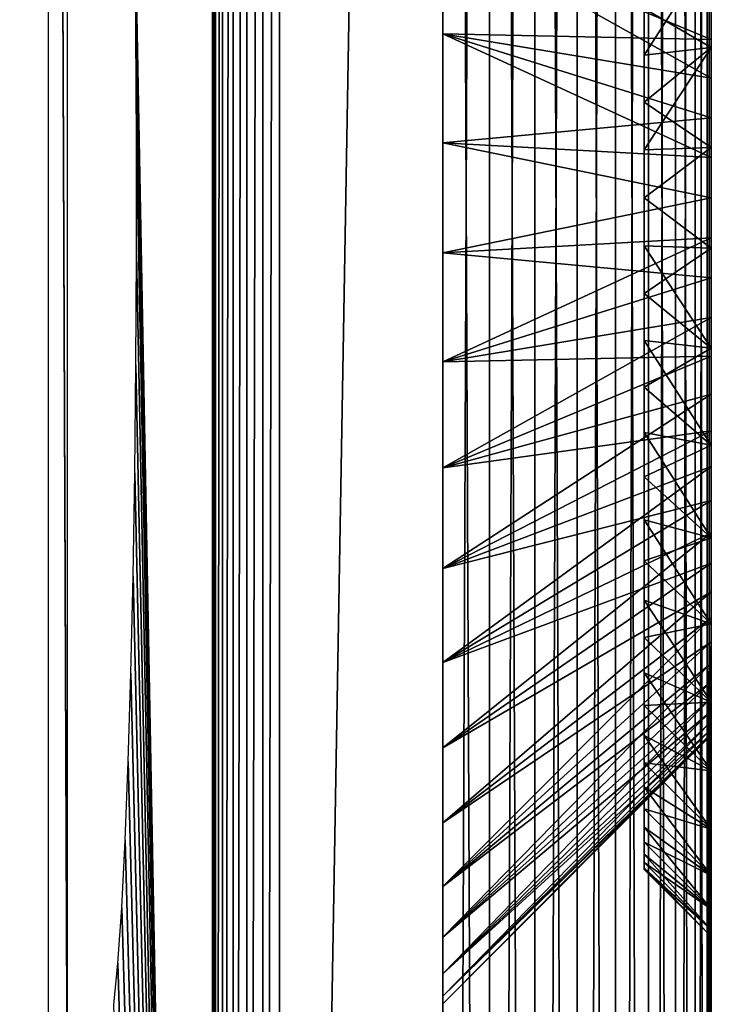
# Model space of a CAD drawing. Header units: millimetres. Extents: x -95 to 95, y -21 to 21.
# Tile 77 of 89: x 92.42 to 95, y -3 to 0.66. Entities that reach past the tile are written whole.
import ezdxf

# ---------------------------------------------------------------- set-up
doc = ezdxf.new("R2010")
doc.units = ezdxf.units.MM
doc.header["$LTSCALE"] = 135.540879
for name, color, linetype in [('1', 7, 'CONTINUOUS'), ('2', 7, 'CONTINUOUS'), ('3', 7, 'CONTINUOUS'), ('30', 7, 'CONTINUOUS'), ('40', 7, 'CONTINUOUS'), ('7', 7, 'CONTINUOUS'), ('78', 7, 'CONTINUOUS'), ('79', 7, 'CONTINUOUS'), ('82', 7, 'CONTINUOUS'), ('83', 7, 'CONTINUOUS'), ('84', 7, 'CONTINUOUS')]:
    doc.layers.add(name, color=color, linetype=linetype)

msp = doc.modelspace()

# ---------------------------------------------------------------- linework, layer by layer
at = {"layer": '1', "color": 7, "linetype": 'Continuous', "true_color": 0xe0f2ff}
for points in [[(94, 21), (94, -21), (93.3921, -14.3518), (94, 21)], [(93.3921, 14.3518), (94, 21), (93.3921, -14.3518), (93.3921, 14.3518)], [(94.1736, 20.9848), (94, -21), (94, 21), (94.1736, 20.9848)], [(94.1736, -20.9848), (94, -21), (94.1736, 20.9848), (94.1736, -20.9848)], [(94.342, 20.9397), (94.1736, -20.9848), (94.1736, 20.9848), (94.342, 20.9397)], [(94.342, -20.9397), (94.1736, -20.9848), (94.342, 20.9397), (94.342, -20.9397)], [(94.5, 20.866), (94.342, -20.9397), (94.342, 20.9397), (94.5, 20.866)], [(94.5, -20.866), (94.342, -20.9397), (94.5, 20.866), (94.5, -20.866)], [(94.6428, 20.766), (94.5, -20.866), (94.5, 20.866), (94.6428, 20.766)], [(94.6428, -20.766), (94.5, -20.866), (94.6428, 20.766), (94.6428, -20.766)], [(94.766, 20.6428), (94.6428, -20.766), (94.6428, 20.766), (94.766, 20.6428)], [(94.766, -20.6428), (94.6428, -20.766), (94.766, 20.6428), (94.766, -20.6428)], [(94.866, 20.5), (94.766, -20.6428), (94.766, 20.6428), (94.866, 20.5)], [(94.866, -20.5), (94.766, -20.6428), (94.866, 20.5), (94.866, -20.5)], [(94.9397, 20.342), (94.866, -20.5), (94.866, 20.5), (94.9397, 20.342)], [(94.9397, -20.342), (94.866, -20.5), (94.9397, 20.342), (94.9397, -20.342)], [(94.9848, 20.1736), (94.9397, -20.342), (94.9397, 20.342), (94.9848, 20.1736)], [(94.9848, -20.1736), (94.9397, -20.342), (94.9848, 20.1736), (94.9848, -20.1736)], [(95, 20), (94.9848, -20.1736), (94.9848, 20.1736), (95, 20)], [(95, -20), (94.9848, -20.1736), (95, 20), (95, -20)]]:
    msp.add_3dface(points, dxfattribs=at)
at = {"layer": '2', "color": 7, "linetype": 'Continuous', "true_color": 0xe0f2ff}
for points in [[(94, -20, 112.5), (94, 20, 112.5), (-94, 20, 112.5), (94, -20, 112.5)], [(-94, -20, 112.5), (94, -20, 112.5), (-94, 20, 112.5), (-94, -20, 112.5)]]:
    msp.add_3dface(points, dxfattribs=at)
at = {"layer": '3', "color": 7, "linetype": 'Continuous', "true_color": 0xe0f2ff}
for points in [[(95, -20, 111.5), (95, -20), (95, 20, 111.5), (95, -20, 111.5)], [(95, -20), (95, 20), (95, 0.9209, 8.9088), (95, -20)], [(95, 20, 111.5), (95, -20), (95, -1.5859, 13.7467), (95, 20, 111.5)], [(95, 0.9209, 14.0912), (95, 20, 111.5), (95, 0.5595, 14.1925), (95, 0.9209, 14.0912)], [(95, 0.5595, 14.1925), (95, 20, 111.5), (95, 0.1877, 14.2436), (95, 0.5595, 14.1925)], [(95, 0.1877, 14.2436), (95, 20, 111.5), (95, -0.1877, 14.2436), (95, 0.1877, 14.2436)], [(95, -0.1877, 14.2436), (95, 20, 111.5), (95, -0.5595, 14.1925), (95, -0.1877, 14.2436)], [(95, -0.5595, 14.1925), (95, 20, 111.5), (95, -0.9209, 14.0912), (95, -0.5595, 14.1925)], [(95, -0.9209, 14.0912), (95, 20, 111.5), (95, -1.2652, 13.9417), (95, -0.9209, 14.0912)], [(95, -1.2652, 13.9417), (95, 20, 111.5), (95, -1.5859, 13.7467), (95, -1.2652, 13.9417)], [(95, 0.5595, 8.8075), (95, -20), (95, 0.9209, 8.9088), (95, 0.5595, 8.8075)], [(95, 0.1877, 8.7564), (95, -20), (95, 0.5595, 8.8075), (95, 0.1877, 8.7564)], [(95, -0.1877, 8.7564), (95, -20), (95, 0.1877, 8.7564), (95, -0.1877, 8.7564)], [(95, -0.5595, 8.8075), (95, -20), (95, -0.1877, 8.7564), (95, -0.5595, 8.8075)], [(95, -0.9209, 8.9088), (95, -20), (95, -0.5595, 8.8075), (95, -0.9209, 8.9088)], [(95, -1.2652, 9.0583), (95, -20), (95, -0.9209, 8.9088), (95, -1.2652, 9.0583)], [(95, -1.5859, 9.2533), (95, -20), (95, -1.2652, 9.0583), (95, -1.5859, 9.2533)], [(95, -1.877, 9.4902), (95, -20), (95, -1.5859, 9.2533), (95, -1.877, 9.4902)], [(95, -1.5859, 13.7467), (95, -20), (95, -1.877, 13.5098), (95, -1.5859, 13.7467)], [(95, -2.1332, 9.7645), (95, -20), (95, -1.877, 9.4902), (95, -2.1332, 9.7645)], [(95, -1.877, 13.5098), (95, -20), (95, -2.1332, 13.2355), (95, -1.877, 13.5098)], [(95, -2.3497, 10.0712), (95, -20), (95, -2.1332, 9.7645), (95, -2.3497, 10.0712)], [(95, -2.1332, 13.2355), (95, -20), (95, -2.3497, 12.9288), (95, -2.1332, 13.2355)], [(95, -2.5223, 10.4044), (95, -20), (95, -2.3497, 10.0712), (95, -2.5223, 10.4044)], [(95, -2.3497, 12.9288), (95, -20), (95, -2.5223, 12.5956), (95, -2.3497, 12.9288)], [(95, -2.648, 10.7581), (95, -20), (95, -2.5223, 10.4044), (95, -2.648, 10.7581)], [(95, -2.5223, 12.5956), (95, -20), (95, -2.648, 12.2419), (95, -2.5223, 12.5956)], [(95, -2.7244, 11.1255), (95, -20), (95, -2.648, 10.7581), (95, -2.7244, 11.1255)], [(95, -2.648, 12.2419), (95, -20), (95, -2.7244, 11.8745), (95, -2.648, 12.2419)], [(95, -2.75, 11.5), (95, -20), (95, -2.7244, 11.1255), (95, -2.75, 11.5)], [(95, -20), (95, -2.75, 11.5), (95, -2.7244, 11.8745), (95, -20)]]:
    msp.add_3dface(points, dxfattribs=at)
at = {"layer": '30', "color": 7, "linetype": 'Continuous', "true_color": 0xe0f2ff}
for points in [[(92.6, -3.326, 14.1521), (92.5306, 14.3518, 15.9322), (92.6, 3.3259, 14.1521), (92.6, -3.326, 14.1521)], [(92.5306, 14.3518, 15.9322), (92.6, -3.3329, 14.1515), (92.5306, -14.3518, 15.9322), (92.5306, 14.3518, 15.9322)], [(92.6, -3.3329, 14.1515), (92.5306, 14.3518, 15.9322), (92.6, -3.326, 14.1521), (92.6, -3.3329, 14.1515)], [(92.8464, 1.4089, 7.8313), (93.1423, 14.3518, 0.2403), (93.1423, -14.3518, 0.2403), (92.8464, 1.4089, 7.8313)], [(92.8526, 1.0242, 7.6705), (92.8464, 1.4089, 7.8313), (93.1423, -14.3518, 0.2403), (92.8526, 1.0242, 7.6705)], [(92.8569, 0.6217, 7.5617), (92.8526, 1.0242, 7.6705), (93.1423, -14.3518, 0.2403), (92.8569, 0.6217, 7.5617)], [(92.859, 0.2084, 7.5069), (92.8569, 0.6217, 7.5617), (93.1423, -14.3518, 0.2403), (92.859, 0.2084, 7.5069)], [(92.859, -0.2084, 7.5069), (92.859, 0.2084, 7.5069), (93.1423, -14.3518, 0.2403), (92.859, -0.2084, 7.5069)], [(92.8569, -0.6217, 7.5617), (92.859, -0.2084, 7.5069), (93.1423, -14.3518, 0.2403), (92.8569, -0.6217, 7.5617)], [(92.8526, -1.0242, 7.6705), (92.8569, -0.6217, 7.5617), (93.1423, -14.3518, 0.2403), (92.8526, -1.0242, 7.6705)], [(92.8464, -1.4089, 7.8313), (92.8526, -1.0242, 7.6705), (93.1423, -14.3518, 0.2403), (92.8464, -1.4089, 7.8313)], [(92.8382, -1.7691, 8.0414), (92.8464, -1.4089, 7.8313), (93.1423, -14.3518, 0.2403), (92.8382, -1.7691, 8.0414)], [(92.8282, -2.0986, 8.2971), (92.8382, -1.7691, 8.0414), (93.1423, -14.3518, 0.2403), (92.8282, -2.0986, 8.2971)], [(92.8167, -2.3916, 8.5939), (92.8282, -2.0986, 8.2971), (93.1423, -14.3518, 0.2403), (92.8167, -2.3916, 8.5939)], [(92.8037, -2.643, 8.9268), (92.8167, -2.3916, 8.5939), (93.1423, -14.3518, 0.2403), (92.8037, -2.643, 8.9268)], [(92.7895, -2.8484, 9.2899), (92.8037, -2.643, 8.9268), (93.1423, -14.3518, 0.2403), (92.7895, -2.8484, 9.2899)], [(92.7744, -3.0042, 9.677), (92.7895, -2.8484, 9.2899), (93.1423, -14.3518, 0.2403), (92.7744, -3.0042, 9.677)]]:
    msp.add_3dface(points, dxfattribs=at)
at = {"layer": '40', "color": 7, "linetype": 'Continuous', "true_color": 0xe0f2ff}
for points in [[(93.1423, -14.3518, 0.2403), (93.1528, 14.3518, 0.1777), (93.1528, -14.3518, 0.1777), (93.1423, -14.3518, 0.2403)], [(93.1423, -14.3518, 0.2403), (93.1423, 14.3518, 0.2403), (93.1528, 14.3518, 0.1777), (93.1423, -14.3518, 0.2403)], [(93.1528, 14.3518, 0.1777), (93.1788, 14.3518, 0.1196), (93.1528, -14.3518, 0.1777), (93.1528, 14.3518, 0.1777)], [(93.1528, -14.3518, 0.1777), (93.1788, 14.3518, 0.1196), (93.1788, -14.3518, 0.1196), (93.1528, -14.3518, 0.1777)], [(93.1788, -14.3518, 0.1196), (93.2187, 14.3518, 0.0699), (93.2187, -14.3518, 0.0699), (93.1788, -14.3518, 0.1196)], [(93.1788, 14.3518, 0.1196), (93.2187, 14.3518, 0.0699), (93.1788, -14.3518, 0.1196), (93.1788, 14.3518, 0.1196)], [(93.2187, -14.3518, 0.0699), (93.2699, 14.3518, 0.0319), (93.2699, -14.3518, 0.0319), (93.2187, -14.3518, 0.0699)], [(93.2187, 14.3518, 0.0699), (93.2699, 14.3518, 0.0319), (93.2187, -14.3518, 0.0699), (93.2187, 14.3518, 0.0699)], [(93.2699, -14.3518, 0.0319), (93.329, 14.3518, 0.0081), (93.329, -14.3518, 0.0081), (93.2699, -14.3518, 0.0319)], [(93.2699, 14.3518, 0.0319), (93.329, 14.3518, 0.0081), (93.2699, -14.3518, 0.0319), (93.2699, 14.3518, 0.0319)], [(93.3921, 14.3518), (93.3921, -14.3518), (93.329, -14.3518, 0.0081), (93.3921, 14.3518)], [(93.329, 14.3518, 0.0081), (93.3921, 14.3518), (93.329, -14.3518, 0.0081), (93.329, 14.3518, 0.0081)]]:
    msp.add_3dface(points, dxfattribs=at)
at = {"layer": '7', "color": 7, "linetype": 'Continuous', "true_color": 0xe0f2ff}
for points in [[(94, 20, 112.5), (94.1736, -20, 112.4848), (94.1736, 20, 112.4848), (94, 20, 112.5)], [(94, 20, 112.5), (94, -20, 112.5), (94.1736, -20, 112.4848), (94, 20, 112.5)], [(94.1736, 20, 112.4848), (94.342, -20, 112.4397), (94.342, 20, 112.4397), (94.1736, 20, 112.4848)], [(94.1736, -20, 112.4848), (94.342, -20, 112.4397), (94.1736, 20, 112.4848), (94.1736, -20, 112.4848)], [(94.342, 20, 112.4397), (94.5, -20, 112.366), (94.5, 20, 112.366), (94.342, 20, 112.4397)], [(94.342, -20, 112.4397), (94.5, -20, 112.366), (94.342, 20, 112.4397), (94.342, -20, 112.4397)], [(94.5, 20, 112.366), (94.6428, -20, 112.266), (94.6428, 20, 112.266), (94.5, 20, 112.366)], [(94.5, -20, 112.366), (94.6428, -20, 112.266), (94.5, 20, 112.366), (94.5, -20, 112.366)], [(94.6428, -20, 112.266), (94.766, -20, 112.1428), (94.6428, 20, 112.266), (94.6428, -20, 112.266)], [(94.6428, 20, 112.266), (94.766, -20, 112.1428), (94.766, 20, 112.1428), (94.6428, 20, 112.266)], [(94.766, 20, 112.1428), (94.866, -20, 112), (94.866, 20, 112), (94.766, 20, 112.1428)], [(94.766, -20, 112.1428), (94.866, -20, 112), (94.766, 20, 112.1428), (94.766, -20, 112.1428)], [(94.866, 20, 112), (94.9397, -20, 111.842), (94.9397, 20, 111.842), (94.866, 20, 112)], [(94.866, -20, 112), (94.9397, -20, 111.842), (94.866, 20, 112), (94.866, -20, 112)], [(94.9397, 20, 111.842), (94.9848, -20, 111.6736), (94.9848, 20, 111.6736), (94.9397, 20, 111.842)], [(94.9397, -20, 111.842), (94.9848, -20, 111.6736), (94.9397, 20, 111.842), (94.9397, -20, 111.842)], [(95, -20, 111.5), (95, 20, 111.5), (94.9848, 20, 111.6736), (95, -20, 111.5)], [(94.9848, -20, 111.6736), (95, -20, 111.5), (94.9848, 20, 111.6736), (94.9848, -20, 111.6736)]]:
    msp.add_3dface(points, dxfattribs=at)
at = {"layer": '78', "color": 7, "linetype": 'Continuous', "true_color": 0xe0f2ff}
for points in [[(94.75, 0.5314, 9.0571), (95, 0.9209, 8.9088), (94.75, 0.7043, 9.1013), (94.75, 0.5314, 9.0571)], [(95, 0.5595, 8.8075), (95, 0.9209, 8.9088), (94.75, 0.5314, 9.0571), (95, 0.5595, 8.8075)], [(94.75, 0.3558, 9.0254), (95, 0.5595, 8.8075), (94.75, 0.5314, 9.0571), (94.75, 0.3558, 9.0254)], [(94.75, 0.1783, 9.0064), (95, 0.5595, 8.8075), (94.75, 0.3558, 9.0254), (94.75, 0.1783, 9.0064)], [(95, 0.1877, 8.7564), (95, 0.5595, 8.8075), (94.75, 0.1783, 9.0064), (95, 0.1877, 8.7564)], [(94.75, 0, 9), (95, 0.1877, 8.7564), (94.75, 0.1783, 9.0064), (94.75, 0, 9)], [(95, -0.1877, 8.7564), (95, 0.1877, 8.7564), (94.75, 0, 9), (95, -0.1877, 8.7564)], [(94.75, -0.1783, 9.0064), (95, -0.1877, 8.7564), (94.75, 0, 9), (94.75, -0.1783, 9.0064)], [(94.75, -0.3558, 9.0254), (95, -0.1877, 8.7564), (94.75, -0.1783, 9.0064), (94.75, -0.3558, 9.0254)], [(95, -0.5595, 8.8075), (95, -0.1877, 8.7564), (94.75, -0.3558, 9.0254), (95, -0.5595, 8.8075)], [(94.75, -0.5314, 9.0571), (95, -0.5595, 8.8075), (94.75, -0.3558, 9.0254), (94.75, -0.5314, 9.0571)], [(94.75, -0.7043, 9.1013), (95, -0.5595, 8.8075), (94.75, -0.5314, 9.0571), (94.75, -0.7043, 9.1013)], [(95, -0.9209, 8.9088), (95, -0.5595, 8.8075), (94.75, -0.7043, 9.1013), (95, -0.9209, 8.9088)], [(94.75, -0.8737, 9.1576), (95, -0.9209, 8.9088), (94.75, -0.7043, 9.1013), (94.75, -0.8737, 9.1576)], [(94.75, -1.0385, 9.2259), (95, -0.9209, 8.9088), (94.75, -0.8737, 9.1576), (94.75, -1.0385, 9.2259)], [(95, -1.2652, 9.0583), (95, -0.9209, 8.9088), (94.75, -1.0385, 9.2259), (95, -1.2652, 9.0583)], [(94.75, -1.1981, 9.3058), (95, -1.2652, 9.0583), (94.75, -1.0385, 9.2259), (94.75, -1.1981, 9.3058)], [(94.75, -1.3516, 9.3969), (95, -1.2652, 9.0583), (94.75, -1.1981, 9.3058), (94.75, -1.3516, 9.3969)], [(95, -1.5859, 9.2533), (95, -1.2652, 9.0583), (94.75, -1.3516, 9.3969), (95, -1.5859, 9.2533)], [(94.75, -1.4982, 9.4986), (95, -1.5859, 9.2533), (94.75, -1.3516, 9.3969), (94.75, -1.4982, 9.4986)], [(94.75, -1.6372, 9.6106), (95, -1.5859, 9.2533), (94.75, -1.4982, 9.4986), (94.75, -1.6372, 9.6106)], [(95, -1.877, 9.4902), (95, -1.5859, 9.2533), (94.75, -1.6372, 9.6106), (95, -1.877, 9.4902)], [(94.75, -1.7678, 9.7322), (95, -1.877, 9.4902), (94.75, -1.6372, 9.6106), (94.75, -1.7678, 9.7322)], [(94.75, -1.8894, 9.8628), (95, -1.877, 9.4902), (94.75, -1.7678, 9.7322), (94.75, -1.8894, 9.8628)], [(95, -2.1332, 9.7645), (95, -1.877, 9.4902), (94.75, -1.8894, 9.8628), (95, -2.1332, 9.7645)], [(94.75, -2.0014, 10.0018), (95, -2.1332, 9.7645), (94.75, -1.8894, 9.8628), (94.75, -2.0014, 10.0018)], [(94.75, -2.1031, 10.1484), (95, -2.1332, 9.7645), (94.75, -2.0014, 10.0018), (94.75, -2.1031, 10.1484)], [(94.75, -2.1942, 10.3019), (95, -2.3497, 10.0712), (94.75, -2.1031, 10.1484), (94.75, -2.1942, 10.3019)], [(95, -2.3497, 10.0712), (95, -2.1332, 9.7645), (94.75, -2.1031, 10.1484), (95, -2.3497, 10.0712)], [(94.75, -2.2741, 10.4615), (95, -2.3497, 10.0712), (94.75, -2.1942, 10.3019), (94.75, -2.2741, 10.4615)], [(94.75, -2.3424, 10.6263), (95, -2.5223, 10.4044), (94.75, -2.2741, 10.4615), (94.75, -2.3424, 10.6263)], [(95, -2.5223, 10.4044), (95, -2.3497, 10.0712), (94.75, -2.2741, 10.4615), (95, -2.5223, 10.4044)], [(94.75, -2.3987, 10.7957), (95, -2.5223, 10.4044), (94.75, -2.3424, 10.6263), (94.75, -2.3987, 10.7957)], [(94.75, -2.4429, 10.9686), (95, -2.648, 10.7581), (94.75, -2.3987, 10.7957), (94.75, -2.4429, 10.9686)], [(95, -2.648, 10.7581), (95, -2.5223, 10.4044), (94.75, -2.3987, 10.7957), (95, -2.648, 10.7581)], [(94.75, -2.4746, 11.1442), (95, -2.648, 10.7581), (94.75, -2.4429, 10.9686), (94.75, -2.4746, 11.1442)], [(94.75, -2.4936, 11.3217), (95, -2.7244, 11.1255), (94.75, -2.4746, 11.1442), (94.75, -2.4936, 11.3217)], [(95, -2.7244, 11.1255), (95, -2.648, 10.7581), (94.75, -2.4746, 11.1442), (95, -2.7244, 11.1255)], [(94.75, -2.5, 11.5), (95, -2.7244, 11.1255), (94.75, -2.4936, 11.3217), (94.75, -2.5, 11.5)], [(95, -2.75, 11.5), (95, -2.7244, 11.1255), (94.75, -2.5, 11.5), (95, -2.75, 11.5)]]:
    msp.add_3dface(points, dxfattribs=at)
at = {"layer": '79', "color": 7, "linetype": 'Continuous', "true_color": 0xe0f2ff}
for points in [[(95, 0.9209, 14.0912), (95, 0.5595, 14.1925), (94.75, 0.7043, 13.8987), (95, 0.9209, 14.0912)], [(94.75, 0.7043, 13.8987), (95, 0.5595, 14.1925), (94.75, 0.5314, 13.9429), (94.75, 0.7043, 13.8987)], [(94.75, 0.5314, 13.9429), (95, 0.5595, 14.1925), (94.75, 0.3558, 13.9746), (94.75, 0.5314, 13.9429)], [(95, 0.5595, 14.1925), (95, 0.1877, 14.2436), (94.75, 0.3558, 13.9746), (95, 0.5595, 14.1925)], [(94.75, 0.3558, 13.9746), (95, 0.1877, 14.2436), (94.75, 0.1783, 13.9936), (94.75, 0.3558, 13.9746)], [(94.75, 0.1783, 13.9936), (95, 0.1877, 14.2436), (94.75, 0, 14), (94.75, 0.1783, 13.9936)], [(95, 0.1877, 14.2436), (95, -0.1877, 14.2436), (94.75, 0, 14), (95, 0.1877, 14.2436)], [(94.75, 0, 14), (95, -0.1877, 14.2436), (94.75, -0.1783, 13.9936), (94.75, 0, 14)], [(94.75, -0.1783, 13.9936), (95, -0.5595, 14.1925), (94.75, -0.3558, 13.9746), (94.75, -0.1783, 13.9936)], [(95, -0.1877, 14.2436), (95, -0.5595, 14.1925), (94.75, -0.1783, 13.9936), (95, -0.1877, 14.2436)], [(94.75, -0.3558, 13.9746), (95, -0.5595, 14.1925), (94.75, -0.5314, 13.9429), (94.75, -0.3558, 13.9746)], [(94.75, -0.5314, 13.9429), (95, -0.9209, 14.0912), (94.75, -0.7043, 13.8987), (94.75, -0.5314, 13.9429)], [(95, -0.5595, 14.1925), (95, -0.9209, 14.0912), (94.75, -0.5314, 13.9429), (95, -0.5595, 14.1925)], [(94.75, -0.7043, 13.8987), (95, -0.9209, 14.0912), (94.75, -0.8737, 13.8424), (94.75, -0.7043, 13.8987)], [(94.75, -0.8737, 13.8424), (95, -1.2652, 13.9417), (94.75, -1.0385, 13.7741), (94.75, -0.8737, 13.8424)], [(95, -0.9209, 14.0912), (95, -1.2652, 13.9417), (94.75, -0.8737, 13.8424), (95, -0.9209, 14.0912)], [(94.75, -1.0385, 13.7741), (95, -1.2652, 13.9417), (94.75, -1.1981, 13.6942), (94.75, -1.0385, 13.7741)], [(94.75, -1.1981, 13.6942), (95, -1.5859, 13.7467), (94.75, -1.3516, 13.6031), (94.75, -1.1981, 13.6942)], [(95, -1.2652, 13.9417), (95, -1.5859, 13.7467), (94.75, -1.1981, 13.6942), (95, -1.2652, 13.9417)], [(94.75, -1.3516, 13.6031), (95, -1.5859, 13.7467), (94.75, -1.4982, 13.5014), (94.75, -1.3516, 13.6031)], [(94.75, -1.4982, 13.5014), (95, -1.877, 13.5098), (94.75, -1.6372, 13.3894), (94.75, -1.4982, 13.5014)], [(95, -1.5859, 13.7467), (95, -1.877, 13.5098), (94.75, -1.4982, 13.5014), (95, -1.5859, 13.7467)], [(94.75, -1.6372, 13.3894), (95, -1.877, 13.5098), (94.75, -1.7678, 13.2678), (94.75, -1.6372, 13.3894)], [(95, -1.877, 13.5098), (95, -2.1332, 13.2355), (94.75, -1.7678, 13.2678), (95, -1.877, 13.5098)], [(94.75, -1.7678, 13.2678), (95, -2.1332, 13.2355), (94.75, -1.8894, 13.1372), (94.75, -1.7678, 13.2678)], [(94.75, -1.8894, 13.1372), (95, -2.1332, 13.2355), (94.75, -2.0014, 12.9982), (94.75, -1.8894, 13.1372)], [(94.75, -2.0014, 12.9982), (95, -2.3497, 12.9288), (94.75, -2.1031, 12.8516), (94.75, -2.0014, 12.9982)], [(95, -2.1332, 13.2355), (95, -2.3497, 12.9288), (94.75, -2.0014, 12.9982), (95, -2.1332, 13.2355)], [(94.75, -2.1031, 12.8516), (95, -2.3497, 12.9288), (94.75, -2.1942, 12.6981), (94.75, -2.1031, 12.8516)], [(94.75, -2.1942, 12.6981), (95, -2.5223, 12.5956), (94.75, -2.2741, 12.5385), (94.75, -2.1942, 12.6981)], [(95, -2.3497, 12.9288), (95, -2.5223, 12.5956), (94.75, -2.1942, 12.6981), (95, -2.3497, 12.9288)], [(94.75, -2.2741, 12.5385), (95, -2.5223, 12.5956), (94.75, -2.3424, 12.3737), (94.75, -2.2741, 12.5385)], [(94.75, -2.3424, 12.3737), (95, -2.648, 12.2419), (94.75, -2.3987, 12.2043), (94.75, -2.3424, 12.3737)], [(95, -2.5223, 12.5956), (95, -2.648, 12.2419), (94.75, -2.3424, 12.3737), (95, -2.5223, 12.5956)], [(94.75, -2.3987, 12.2043), (95, -2.648, 12.2419), (94.75, -2.4429, 12.0314), (94.75, -2.3987, 12.2043)], [(94.75, -2.4429, 12.0314), (95, -2.7244, 11.8745), (94.75, -2.4746, 11.8558), (94.75, -2.4429, 12.0314)], [(95, -2.648, 12.2419), (95, -2.7244, 11.8745), (94.75, -2.4429, 12.0314), (95, -2.648, 12.2419)], [(94.75, -2.4746, 11.8558), (95, -2.7244, 11.8745), (94.75, -2.4936, 11.6783), (94.75, -2.4746, 11.8558)], [(95, -2.7244, 11.8745), (95, -2.75, 11.5), (94.75, -2.4936, 11.6783), (95, -2.7244, 11.8745)], [(95, -2.75, 11.5), (94.75, -2.5, 11.5), (94.75, -2.4936, 11.6783), (95, -2.75, 11.5)]]:
    msp.add_3dface(points, dxfattribs=at)
at = {"layer": '82', "color": 96, "linetype": 'Continuous', "true_color": 0x008000}
for points in [[(95, 0.5895, 9.5889), (95, 0.445, 9.5501), (94, 1.0046, 8.6732), (95, 0.5895, 9.5889)], [(94, 1.0046, 8.6732), (95, 0.445, 9.5501), (94, 0.6104, 8.5627), (94, 1.0046, 8.6732)], [(95, 0.7307, 9.6383), (95, 0.5895, 9.5889), (94, 1.0046, 8.6732), (95, 0.7307, 9.6383)], [(95, 0.2981, 9.5224), (95, 0.1495, 9.5056), (94, 0.6104, 8.5627), (95, 0.2981, 9.5224)], [(94, 0.6104, 8.5627), (95, 0.1495, 9.5056), (94, 0.2047, 8.507), (94, 0.6104, 8.5627)], [(95, 0.445, 9.5501), (95, 0.2981, 9.5224), (94, 0.6104, 8.5627), (95, 0.445, 9.5501)], [(94, 0.2047, 8.507), (95, 0, 9.5), (94, -0.2047, 8.507), (94, 0.2047, 8.507)], [(95, 0.1495, 9.5056), (95, 0, 9.5), (94, 0.2047, 8.507), (95, 0.1495, 9.5056)], [(95, 0, 9.5), (95, -0.1495, 9.5056), (94, -0.2047, 8.507), (95, 0, 9.5)], [(95, -0.1495, 9.5056), (95, -0.2981, 9.5224), (94, -0.2047, 8.507), (95, -0.1495, 9.5056)], [(94, -0.2047, 8.507), (95, -0.2981, 9.5224), (94, -0.6104, 8.5627), (94, -0.2047, 8.507)], [(95, -0.2981, 9.5224), (95, -0.445, 9.5501), (94, -0.6104, 8.5627), (95, -0.2981, 9.5224)], [(95, -0.445, 9.5501), (95, -0.5895, 9.5889), (94, -0.6104, 8.5627), (95, -0.445, 9.5501)], [(95, -0.5895, 9.5889), (95, -0.7307, 9.6383), (94, -1.0046, 8.6732), (95, -0.5895, 9.5889)], [(94, -0.6104, 8.5627), (95, -0.5895, 9.5889), (94, -1.0046, 8.6732), (94, -0.6104, 8.5627)], [(95, -0.7307, 9.6383), (95, -0.8678, 9.6981), (94, -1.0046, 8.6732), (95, -0.7307, 9.6383)], [(95, -0.8678, 9.6981), (95, -1, 9.7679), (94, -1.3802, 8.8363), (95, -0.8678, 9.6981)], [(94, -1.0046, 8.6732), (95, -0.8678, 9.6981), (94, -1.3802, 8.8363), (94, -1.0046, 8.6732)], [(95, -1, 9.7679), (95, -1.1266, 9.8475), (94, -1.3802, 8.8363), (95, -1, 9.7679)], [(94, -1.3802, 8.8363), (95, -1.1266, 9.8475), (94, -1.73, 9.0491), (94, -1.3802, 8.8363)], [(95, -1.1266, 9.8475), (95, -1.247, 9.9363), (94, -1.73, 9.0491), (95, -1.1266, 9.8475)], [(95, -1.247, 9.9363), (95, -1.3603, 10.0339), (94, -1.73, 9.0491), (95, -1.247, 9.9363)], [(94, -1.73, 9.0491), (95, -1.3603, 10.0339), (94, -2.0477, 9.3075), (94, -1.73, 9.0491)], [(95, -1.3603, 10.0339), (95, -1.4661, 10.1397), (94, -2.0477, 9.3075), (95, -1.3603, 10.0339)], [(95, -1.4661, 10.1397), (95, -1.5636, 10.253), (94, -2.3271, 9.6067), (95, -1.4661, 10.1397)], [(94, -2.0477, 9.3075), (95, -1.4661, 10.1397), (94, -2.3271, 9.6067), (94, -2.0477, 9.3075)], [(95, -1.5636, 10.253), (95, -1.6525, 10.3734), (94, -2.3271, 9.6067), (95, -1.5636, 10.253)], [(94, -2.3271, 9.6067), (95, -1.6525, 10.3734), (94, -2.5633, 9.9412), (94, -2.3271, 9.6067)], [(95, -1.6525, 10.3734), (95, -1.732, 10.5), (94, -2.5633, 9.9412), (95, -1.6525, 10.3734)], [(95, -1.732, 10.5), (95, -1.8019, 10.6322), (94, -2.5633, 9.9412), (95, -1.732, 10.5)], [(95, -1.8019, 10.6322), (95, -1.8617, 10.7693), (94, -2.7516, 10.3048), (95, -1.8019, 10.6322)], [(94, -2.5633, 9.9412), (95, -1.8019, 10.6322), (94, -2.7516, 10.3048), (94, -2.5633, 9.9412)], [(95, -1.8617, 10.7693), (95, -1.9111, 10.9105), (94, -2.7516, 10.3048), (95, -1.8617, 10.7693)], [(94, -2.7516, 10.3048), (95, -1.9111, 10.9105), (94, -2.8888, 10.6906), (94, -2.7516, 10.3048)], [(95, -1.9111, 10.9105), (95, -1.9498, 11.055), (94, -2.8888, 10.6906), (95, -1.9111, 10.9105)], [(95, -1.9498, 11.055), (95, -1.9777, 11.2019), (94, -2.8888, 10.6906), (95, -1.9498, 11.055)], [(94, -2.8888, 10.6906), (95, -1.9777, 11.2019), (94, -2.9721, 11.0915), (94, -2.8888, 10.6906)], [(95, -1.9777, 11.2019), (95, -1.9944, 11.3501), (94, -2.9721, 11.0915), (95, -1.9777, 11.2019)], [(95, -1.9944, 11.3501), (95, -2, 11.5), (94, -2.9721, 11.0915), (95, -1.9944, 11.3501)], [(95, -2, 11.5), (94, -3, 11.5), (94, -2.9721, 11.0915), (95, -2, 11.5)]]:
    msp.add_3dface(points, dxfattribs=at)
at = {"layer": '83', "color": 96, "linetype": 'Continuous', "true_color": 0x008000}
for points in [[(95, 0.866, 13), (95, 1.247, 13.0637), (95, -0.866, 13), (95, 0.866, 13)], [(95, 1.1266, 13.1525), (95, -1.247, 13.0637), (95, 1.247, 13.0637), (95, 1.1266, 13.1525)], [(95, 1.247, 13.0637), (95, -1.247, 13.0637), (95, -0.866, 13), (95, 1.247, 13.0637)], [(95, -1.1266, 9.8475), (95, 1.1266, 9.8475), (95, 1.247, 9.9363), (95, -1.1266, 9.8475)], [(95, -1.247, 9.9363), (95, -1.1266, 9.8475), (95, 1.247, 9.9363), (95, -1.247, 9.9363)], [(95, -1.247, 9.9363), (95, 1.247, 9.9363), (95, 0.866, 10), (95, -1.247, 9.9363)], [(95, -1.1266, 13.1525), (95, -1.247, 13.0637), (95, 1.1266, 13.1525), (95, -1.1266, 13.1525)], [(95, 1, 13.2321), (95, -1.1266, 13.1525), (95, 1.1266, 13.1525), (95, 1, 13.2321)], [(95, -1, 9.7679), (95, 1, 9.7679), (95, 1.1266, 9.8475), (95, -1, 9.7679)], [(95, -1.1266, 9.8475), (95, -1, 9.7679), (95, 1.1266, 9.8475), (95, -1.1266, 9.8475)], [(95, -1, 13.2321), (95, -1.1266, 13.1525), (95, 1, 13.2321), (95, -1, 13.2321)], [(95, 0.8678, 13.3019), (95, -1, 13.2321), (95, 1, 13.2321), (95, 0.8678, 13.3019)], [(95, -1, 9.7679), (95, -0.8678, 9.6981), (95, 1, 9.7679), (95, -1, 9.7679)], [(95, -0.8678, 9.6981), (95, 0.8678, 9.6981), (95, 1, 9.7679), (95, -0.8678, 9.6981)], [(95, -0.8678, 13.3019), (95, -1, 13.2321), (95, 0.8678, 13.3019), (95, -0.8678, 13.3019)], [(95, 0.7307, 13.3617), (95, -0.8678, 13.3019), (95, 0.8678, 13.3019), (95, 0.7307, 13.3617)], [(95, -0.8678, 9.6981), (95, -0.7307, 9.6383), (95, 0.8678, 9.6981), (95, -0.8678, 9.6981)], [(95, -0.7307, 9.6383), (95, 0.7307, 9.6383), (95, 0.8678, 9.6981), (95, -0.7307, 9.6383)], [(95, -0.866, 10), (95, -1.247, 9.9363), (95, 0.866, 10), (95, -0.866, 10)], [(95, -0.7307, 13.3617), (95, -0.8678, 13.3019), (95, 0.7307, 13.3617), (95, -0.7307, 13.3617)], [(95, 0.5895, 13.4111), (95, -0.7307, 13.3617), (95, 0.7307, 13.3617), (95, 0.5895, 13.4111)], [(95, -0.7307, 9.6383), (95, -0.5895, 9.5889), (95, 0.7307, 9.6383), (95, -0.7307, 9.6383)], [(95, -0.5895, 9.5889), (95, 0.5895, 9.5889), (95, 0.7307, 9.6383), (95, -0.5895, 9.5889)], [(95, 0.445, 13.4499), (95, -0.5895, 13.4111), (95, 0.5895, 13.4111), (95, 0.445, 13.4499)], [(95, -0.5895, 13.4111), (95, -0.7307, 13.3617), (95, 0.5895, 13.4111), (95, -0.5895, 13.4111)], [(95, -0.5895, 9.5889), (95, -0.445, 9.5501), (95, 0.5895, 9.5889), (95, -0.5895, 9.5889)], [(95, -0.445, 9.5501), (95, 0.445, 9.5501), (95, 0.5895, 9.5889), (95, -0.445, 9.5501)], [(95, 0.2981, 13.4776), (95, -0.445, 13.4499), (95, 0.445, 13.4499), (95, 0.2981, 13.4776)], [(95, -0.445, 13.4499), (95, -0.5895, 13.4111), (95, 0.445, 13.4499), (95, -0.445, 13.4499)], [(95, -0.445, 9.5501), (95, -0.2981, 9.5224), (95, 0.445, 9.5501), (95, -0.445, 9.5501)], [(95, -0.2981, 9.5224), (95, 0.2981, 9.5224), (95, 0.445, 9.5501), (95, -0.2981, 9.5224)], [(95, -0.2981, 13.4776), (95, -0.445, 13.4499), (95, 0.2981, 13.4776), (95, -0.2981, 13.4776)], [(95, 0.1495, 13.4944), (95, -0.2981, 13.4776), (95, 0.2981, 13.4776), (95, 0.1495, 13.4944)], [(95, -0.1495, 9.5056), (95, 0.1495, 9.5056), (95, 0.2981, 9.5224), (95, -0.1495, 9.5056)], [(95, -0.2981, 9.5224), (95, -0.1495, 9.5056), (95, 0.2981, 9.5224), (95, -0.2981, 9.5224)], [(95, -0.1495, 13.4944), (95, -0.2981, 13.4776), (95, 0.1495, 13.4944), (95, -0.1495, 13.4944)], [(95, 0, 13.5), (95, -0.1495, 13.4944), (95, 0.1495, 13.4944), (95, 0, 13.5)], [(95, -0.1495, 9.5056), (95, 0, 9.5), (95, 0.1495, 9.5056), (95, -0.1495, 9.5056)], [(95, -1.9777, 11.7981), (95, -1.9944, 11.6499), (95, -0.866, 13), (95, -1.9777, 11.7981)], [(95, -1.9498, 11.945), (95, -1.9777, 11.7981), (95, -0.866, 13), (95, -1.9498, 11.945)], [(95, -1.9111, 12.0895), (95, -1.9498, 11.945), (95, -0.866, 13), (95, -1.9111, 12.0895)], [(95, -1.8617, 12.2307), (95, -1.9111, 12.0895), (95, -0.866, 13), (95, -1.8617, 12.2307)], [(95, -1.8019, 12.3678), (95, -1.8617, 12.2307), (95, -0.866, 13), (95, -1.8019, 12.3678)], [(95, -1.732, 12.5), (95, -1.8019, 12.3678), (95, -0.866, 13), (95, -1.732, 12.5)], [(95, -1.6525, 12.6266), (95, -1.732, 12.5), (95, -0.866, 13), (95, -1.6525, 12.6266)], [(95, -1.5636, 12.747), (95, -1.6525, 12.6266), (95, -0.866, 13), (95, -1.5636, 12.747)], [(95, -1.4661, 12.8603), (95, -1.5636, 12.747), (95, -0.866, 13), (95, -1.4661, 12.8603)], [(95, -1.3603, 12.9661), (95, -1.4661, 12.8603), (95, -0.866, 13), (95, -1.3603, 12.9661)], [(95, -1.247, 13.0637), (95, -1.3603, 12.9661), (95, -0.866, 13), (95, -1.247, 13.0637)], [(95, -0.866, 13), (95, -2, 11.5), (95, -1.7321, 11.5), (95, -0.866, 13)], [(95, -1.3603, 10.0339), (95, -1.247, 9.9363), (95, -0.866, 10), (95, -1.3603, 10.0339)], [(95, -1.7321, 11.5), (95, -1.3603, 10.0339), (95, -0.866, 10), (95, -1.7321, 11.5)], [(95, -1.9944, 11.6499), (95, -2, 11.5), (95, -0.866, 13), (95, -1.9944, 11.6499)], [(95, -1.4661, 10.1397), (95, -1.3603, 10.0339), (95, -1.7321, 11.5), (95, -1.4661, 10.1397)], [(95, -1.5636, 10.253), (95, -1.4661, 10.1397), (95, -1.7321, 11.5), (95, -1.5636, 10.253)], [(95, -1.6525, 10.3734), (95, -1.5636, 10.253), (95, -1.7321, 11.5), (95, -1.6525, 10.3734)], [(95, -1.732, 10.5), (95, -1.6525, 10.3734), (95, -1.7321, 11.5), (95, -1.732, 10.5)], [(95, -1.8019, 10.6322), (95, -1.732, 10.5), (95, -1.7321, 11.5), (95, -1.8019, 10.6322)], [(95, -1.9498, 11.055), (95, -1.9111, 10.9105), (95, -1.7321, 11.5), (95, -1.9498, 11.055)], [(95, -1.9777, 11.2019), (95, -1.9498, 11.055), (95, -1.7321, 11.5), (95, -1.9777, 11.2019)], [(95, -1.9944, 11.3501), (95, -1.9777, 11.2019), (95, -1.7321, 11.5), (95, -1.9944, 11.3501)], [(95, -1.8617, 10.7693), (95, -1.8019, 10.6322), (95, -1.7321, 11.5), (95, -1.8617, 10.7693)], [(95, -1.9111, 10.9105), (95, -1.8617, 10.7693), (95, -1.7321, 11.5), (95, -1.9111, 10.9105)], [(95, -2, 11.5), (95, -1.9944, 11.3501), (95, -1.7321, 11.5), (95, -2, 11.5)]]:
    msp.add_3dface(points, dxfattribs=at)
at = {"layer": '84', "color": 96, "linetype": 'Continuous', "true_color": 0x008000}
for points in [[(94, 0.6104, 14.4373), (95, 0.5895, 13.4111), (94, 1.0046, 14.3268), (94, 0.6104, 14.4373)], [(95, 0.5895, 13.4111), (95, 0.7307, 13.3617), (94, 1.0046, 14.3268), (95, 0.5895, 13.4111)], [(95, 0.445, 13.4499), (95, 0.5895, 13.4111), (94, 0.6104, 14.4373), (95, 0.445, 13.4499)], [(94, 0.2047, 14.493), (95, 0.2981, 13.4776), (94, 0.6104, 14.4373), (94, 0.2047, 14.493)], [(95, 0.2981, 13.4776), (95, 0.445, 13.4499), (94, 0.6104, 14.4373), (95, 0.2981, 13.4776)], [(95, 0.1495, 13.4944), (95, 0.2981, 13.4776), (94, 0.2047, 14.493), (95, 0.1495, 13.4944)], [(94, -0.2047, 14.493), (95, 0, 13.5), (94, 0.2047, 14.493), (94, -0.2047, 14.493)], [(95, 0, 13.5), (95, 0.1495, 13.4944), (94, 0.2047, 14.493), (95, 0, 13.5)], [(95, -0.1495, 13.4944), (95, 0, 13.5), (94, -0.2047, 14.493), (95, -0.1495, 13.4944)], [(94, -0.6104, 14.4373), (95, -0.1495, 13.4944), (94, -0.2047, 14.493), (94, -0.6104, 14.4373)], [(95, -0.2981, 13.4776), (95, -0.1495, 13.4944), (94, -0.6104, 14.4373), (95, -0.2981, 13.4776)], [(95, -0.445, 13.4499), (95, -0.2981, 13.4776), (94, -0.6104, 14.4373), (95, -0.445, 13.4499)], [(94, -1.0046, 14.3268), (95, -0.445, 13.4499), (94, -0.6104, 14.4373), (94, -1.0046, 14.3268)], [(95, -0.5895, 13.4111), (95, -0.445, 13.4499), (94, -1.0046, 14.3268), (95, -0.5895, 13.4111)], [(95, -0.7307, 13.3617), (95, -0.5895, 13.4111), (94, -1.0046, 14.3268), (95, -0.7307, 13.3617)], [(95, -0.8678, 13.3019), (95, -0.7307, 13.3617), (94, -1.3802, 14.1637), (95, -0.8678, 13.3019)], [(94, -1.3802, 14.1637), (95, -0.7307, 13.3617), (94, -1.0046, 14.3268), (94, -1.3802, 14.1637)], [(95, -1, 13.2321), (95, -0.8678, 13.3019), (94, -1.3802, 14.1637), (95, -1, 13.2321)], [(95, -1.1266, 13.1525), (95, -1, 13.2321), (94, -1.73, 13.9509), (95, -1.1266, 13.1525)], [(94, -1.73, 13.9509), (95, -1, 13.2321), (94, -1.3802, 14.1637), (94, -1.73, 13.9509)], [(95, -1.247, 13.0637), (95, -1.1266, 13.1525), (94, -1.73, 13.9509), (95, -1.247, 13.0637)], [(95, -1.3603, 12.9661), (95, -1.247, 13.0637), (94, -2.0477, 13.6925), (95, -1.3603, 12.9661)], [(94, -2.0477, 13.6925), (95, -1.247, 13.0637), (94, -1.73, 13.9509), (94, -2.0477, 13.6925)], [(95, -1.4661, 12.8603), (95, -1.3603, 12.9661), (94, -2.0477, 13.6925), (95, -1.4661, 12.8603)], [(94, -2.3271, 13.3933), (95, -1.4661, 12.8603), (94, -2.0477, 13.6925), (94, -2.3271, 13.3933)], [(95, -1.5636, 12.747), (95, -1.4661, 12.8603), (94, -2.3271, 13.3933), (95, -1.5636, 12.747)], [(94, -2.5633, 13.0588), (95, -1.5636, 12.747), (94, -2.3271, 13.3933), (94, -2.5633, 13.0588)], [(95, -1.6525, 12.6266), (95, -1.5636, 12.747), (94, -2.5633, 13.0588), (95, -1.6525, 12.6266)], [(95, -1.732, 12.5), (95, -1.6525, 12.6266), (94, -2.5633, 13.0588), (95, -1.732, 12.5)], [(94, -2.7516, 12.6952), (95, -1.732, 12.5), (94, -2.5633, 13.0588), (94, -2.7516, 12.6952)], [(95, -1.8019, 12.3678), (95, -1.732, 12.5), (94, -2.7516, 12.6952), (95, -1.8019, 12.3678)], [(95, -1.8617, 12.2307), (95, -1.8019, 12.3678), (94, -2.7516, 12.6952), (95, -1.8617, 12.2307)], [(94, -2.8888, 12.3094), (95, -1.8617, 12.2307), (94, -2.7516, 12.6952), (94, -2.8888, 12.3094)], [(95, -1.9111, 12.0895), (95, -1.8617, 12.2307), (94, -2.8888, 12.3094), (95, -1.9111, 12.0895)], [(95, -1.9498, 11.945), (95, -1.9111, 12.0895), (94, -2.8888, 12.3094), (95, -1.9498, 11.945)], [(94, -2.9721, 11.9085), (95, -1.9498, 11.945), (94, -2.8888, 12.3094), (94, -2.9721, 11.9085)], [(95, -1.9777, 11.7981), (95, -1.9498, 11.945), (94, -2.9721, 11.9085), (95, -1.9777, 11.7981)], [(95, -1.9944, 11.6499), (95, -1.9777, 11.7981), (94, -2.9721, 11.9085), (95, -1.9944, 11.6499)], [(94, -3, 11.5), (95, -1.9944, 11.6499), (94, -2.9721, 11.9085), (94, -3, 11.5)], [(94, -3, 11.5), (95, -2, 11.5), (95, -1.9944, 11.6499), (94, -3, 11.5)]]:
    msp.add_3dface(points, dxfattribs=at)

doc.saveas('drawing.dxf')
